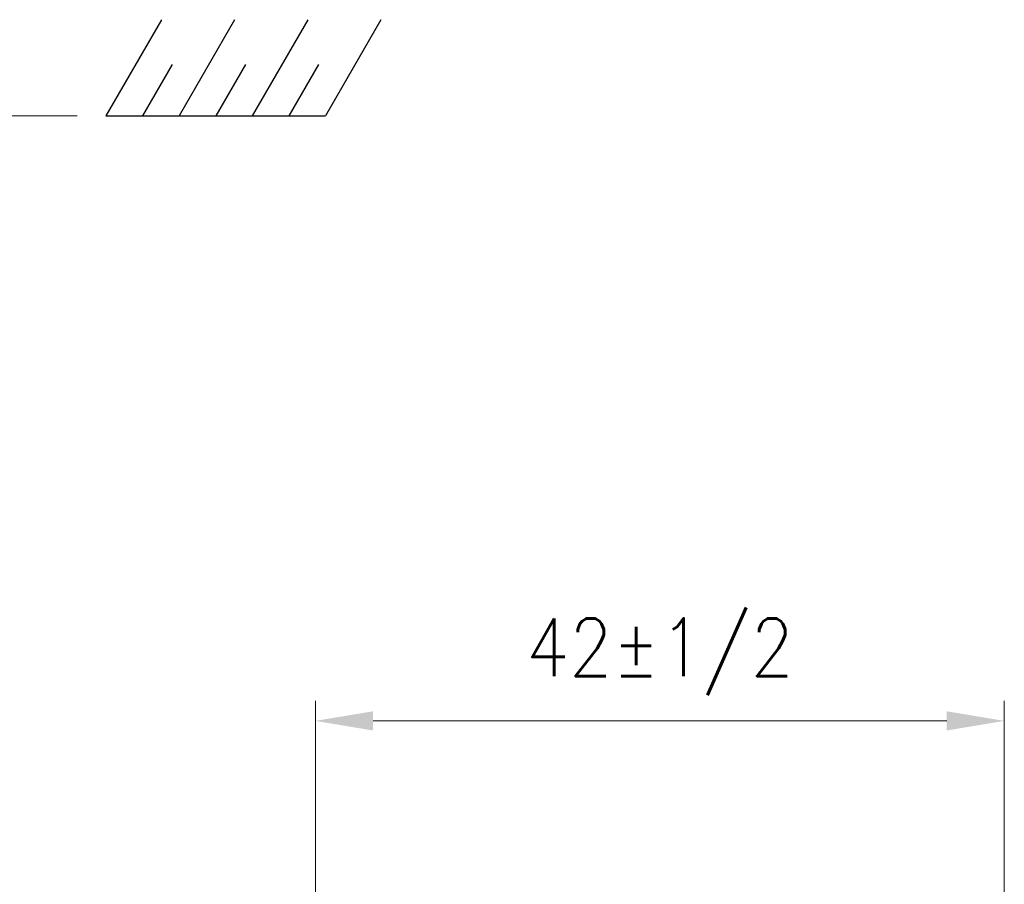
# Model space of a CAD drawing. Extents: x 0 to 796, y 0 to 496.
# Tile 208 of 242: x 610 to 670, y 324 to 376. Entities that reach past the tile are written whole.
import ezdxf

# ---------------------------------------------------------------- set-up
doc = ezdxf.new("R2010")
doc.units = 0
doc.header["$LTSCALE"] = 12
doc.header["$MEASUREMENT"] = 0
doc.header["$PDMODE"] = 1
doc.layers.get('Defpoints').update_dxf_attribs({"linetype": 'CONTINUOUS'})
doc.layers.add('D', color=2, linetype='CONTINUOUS')
doc.styles.get("Standard").update_dxf_attribs({"font": 'SIMPLEX.SHX', "width": 0.875})
doc.dimstyles.get("Standard").update_dxf_attribs({"dimscale": 28, "dimtxt": 0.125, "dimasz": 0.125, "dimexe": 0.04375, "dimexo": 0.0625, "dimgap": 0.04375, "dimtad": 0, "dimtih": 1, "dimtoh": 1, "dimdec": 4, "dimzin": 12, "dimdsep": 46, "dimlunit": 5, "dimtxsty": 'Standard', "dimcen": 0, "dimclrd": 256, "dimclre": 256, "dimclrt": 256, "dimadec": 1, "dimazin": 3, "dimtfac": 0.875, "dimtdec": 4, "dimtofl": 0, "dimtmove": 0, "dimatfit": 2, "dimfxl": 1, "dimtolj": 1, "dimtzin": 12, "dimlwd": 13, "dimlwe": 13, "dimarcsym": 0})

# ---------------------------------------------------------------- blocks, each defined once
blk = doc.blocks.new('*D114')
at = {"layer": 'D', "lineweight": 13, "transparency": 16777216}
for p, q in [((627.815, 291.138), (627.815, 334.744)), ((669.69, 319.802), (669.69, 334.744)), ((666.19, 333.519), (631.315, 333.519))]:
    blk.add_line(p, q, dxfattribs=at)
at = {"layer": 'D', "transparency": 16777216}
for points in [[(631.315, 334.102), (631.315, 332.935), (627.815, 333.519)], [(666.19, 334.102), (666.19, 332.935), (669.69, 333.519)]]:
    blk.add_solid(points, dxfattribs=at)
at = {"layer": 'Defpoints', "color": 0, "transparency": 16777216}
for p in [(627.815, 333.519), (669.69, 318.052), (627.815, 289.388)]:
    blk.add_point(p, dxfattribs=at)
at = {"layer": 'D', "transparency": 16777216, "insert": (648.752, 337.41), "char_height": 3.5, "attachment_point": 5}
blk.add_mtext('\\A1;42{}{\\C2;%%p1/2}', dxfattribs=at)
blk = doc.blocks.new('*D136')
at = {"layer": 'D', "lineweight": 13, "transparency": 16777216}
for p, q in [((613.332, 370.293), (585.508, 370.293)), ((586.733, 366.793), (586.733, 340.779)), ((586.733, 305.168), (586.733, 331.183)), ((629.44, 301.668), (585.508, 301.668))]:
    blk.add_line(p, q, dxfattribs=at)
at = {"layer": 'D', "transparency": 16777216}
for points in [[(586.15, 366.793), (587.317, 366.793), (586.733, 370.293)], [(586.15, 305.168), (587.317, 305.168), (586.733, 301.668)]]:
    blk.add_solid(points, dxfattribs=at)
at = {"layer": 'Defpoints', "color": 0, "transparency": 16777216}
for p in [(586.733, 370.293), (615.082, 370.293), (631.19, 301.668)]:
    blk.add_point(p, dxfattribs=at)
at = {"layer": 'D', "transparency": 16777216, "insert": (586.733, 335.981), "char_height": 3.5, "attachment_point": 5}
blk.add_mtext('\\A1;68{\\H0.875x;\\S1/2;}', dxfattribs=at)
blk = doc.blocks.new('*D137')
at = {"layer": 'D', "lineweight": 13, "transparency": 16777216}
for p, q in [((613.332, 370.293), (564.529, 370.293)), ((565.754, 366.793), (565.754, 283.841)), ((565.754, 194.793), (565.754, 277.891)), ((641.028, 191.293), (564.529, 191.293))]:
    blk.add_line(p, q, dxfattribs=at)
at = {"layer": 'D', "transparency": 16777216}
for points in [[(565.171, 366.793), (566.338, 366.793), (565.754, 370.293)], [(565.171, 194.793), (566.338, 194.793), (565.754, 191.293)]]:
    blk.add_solid(points, dxfattribs=at)
at = {"layer": 'Defpoints', "color": 0, "transparency": 16777216}
for p in [(615.082, 370.293), (565.754, 191.293), (642.778, 191.293)]:
    blk.add_point(p, dxfattribs=at)
at = {"layer": 'D', "transparency": 16777216, "insert": (565.754, 280.866), "char_height": 3.5, "attachment_point": 5}
blk.add_mtext('\\A1;179{}{\\C2;%%p1}', dxfattribs=at)

msp = doc.modelspace()

# ---------------------------------------------------------------- linework, layer by layer
at = {"layer": 'D'}
for p, q in [((618.4513, 376.12853), (615.08231, 370.29328)), ((622.89883, 376.12853), (619.52984, 370.29328)), ((627.34636, 376.12853), (623.97738, 370.29328)), ((631.79389, 376.12853), (628.42491, 370.29328)), ((619.1065, 373.4117), (617.30608, 370.29328)), ((623.55403, 373.4117), (621.75361, 370.29328)), ((628.00156, 373.4117), (626.20114, 370.29328)), ((615.08231, 370.29328), (628.42491, 370.29328))]:
    msp.add_line(p, q, dxfattribs=at)

# ---------------------------------------------------------------- dimensions: what is measured, and where the dimension line sits
dim = msp.add_linear_dim(base=(565.75431, 191.29328), p1=(615.08231, 370.29328), p2=(642.77812, 191.29328), angle=90, text='<>{}{\\C2;%%p1}', dimstyle='Standard', dxfattribs=at)
dim.commit()
dim.dimension.update_dxf_attribs({"geometry": '*D137', "text_midpoint": (565.75431, 280.86573), "dimtype": 160})
dim = msp.add_linear_dim(base=(586.73318, 370.29328), p1=(631.18953, 301.66828), p2=(615.08231, 370.29328), angle=90, dimstyle='Standard', override={"dimdec": 1}, dxfattribs=at)
dim.commit()
dim.dimension.update_dxf_attribs({"geometry": '*D136', "text_midpoint": (586.73318, 335.98078)})
dim = msp.add_linear_dim(base=(627.81453, 333.51865), p1=(669.68953, 318.05239), p2=(627.81453, 289.38828), text='<>{}{\\C2;%%p1/2}', dimstyle='Standard', override={"dimtad": 1, "dimdec": 1}, dxfattribs=at)
dim.commit()
dim.dimension.update_dxf_attribs({"geometry": '*D114', "text_midpoint": (648.75203, 337.41032)})

doc.saveas('drawing.dxf')
